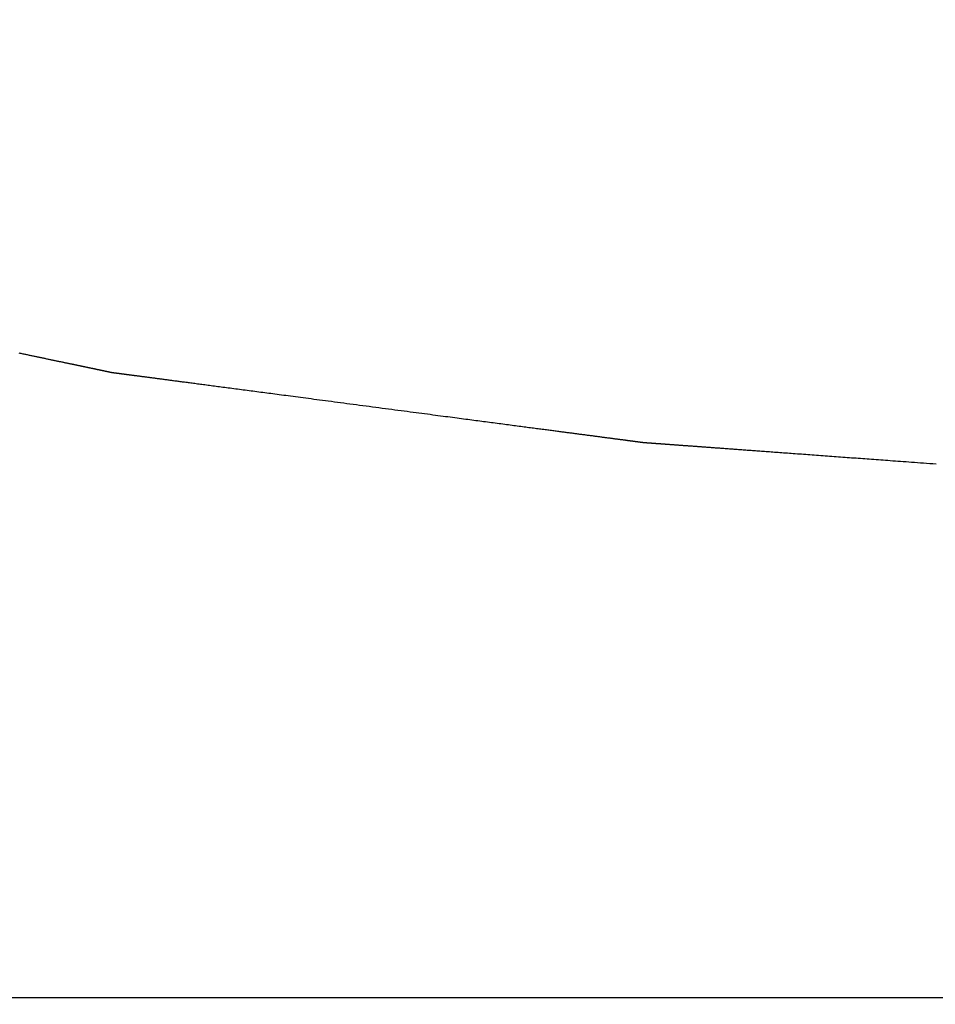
# Model space of a CAD drawing. Extents: x 0 to 841, y 0 to 594.
# Tile 41 of 129: x 354 to 387, y 200 to 235. Entities that reach past the tile are written whole.
import ezdxf

# ---------------------------------------------------------------- set-up
doc = ezdxf.new("R2010")
doc.units = 0
doc.header["$LTSCALE"] = 46.255
doc.header["$MEASUREMENT"] = 0
doc.header["$PDMODE"] = 3
doc.header["$PDSIZE"] = 0.3125
doc.layers.get('0').update_dxf_attribs({"linetype": 'CONTINUOUS'})
doc.layers.get('DEFPOINTS').update_dxf_attribs({"linetype": 'CONTINUOUS'})
doc.styles.get("Standard").update_dxf_attribs({"font": 'trium.ttf.shx'})
doc.dimstyles.new('DIMSTYLE_1', dxfattribs={"dimtxt": 2.2, "dimasz": 1, "dimexe": 0.18, "dimexo": 0.0625, "dimgap": 0.09, "dimtad": 1, "dimzin": 0, "dimtxsty": 'STANDARD', "dimblk": '_ARROW_FILLED', "dimcen": 0.09, "dimazin": 3, "dimtp": 0.01, "dimtfac": 1, "dimtdec": 4, "dimtix": 1, "dimtmove": 0, "dimatfit": 3, "dimtolj": 1, "dimtzin": 0})

# ---------------------------------------------------------------- blocks, each defined once
blk = doc.blocks.new('_ARROW_FILLED')
at = {"linetype": 'BYBLOCK'}
blk.add_hatch(color=0, dxfattribs=at).paths.add_polyline_path([(0, 0), (-1, 0.25), (-1, -0.25)], flags=0)
at = {"color": 0, "linetype": 'BYBLOCK'}
blk.add_lwpolyline([(0, 0), (-1, 0.25), (-1, -0.25), (-1, -0.25)], close=True, dxfattribs=at)
blk = doc.blocks.new('*D9')
at = {"color": 0}
for p, q in [((331.945, 247.769), (331.945, 199.586)), ((506.945, 247.769), (506.945, 199.586)), ((332.945, 199.766), (505.945, 199.766))]:
    blk.add_line(p, q, dxfattribs=at)
at = {"layer": 'DEFPOINTS', "color": 0}
for p in [(331.945, 247.831), (506.945, 247.831), (506.945, 199.766)]:
    blk.add_point(p, dxfattribs=at)
at = {"color": 0, "rotation": 180}
blk.add_blockref('_ARROW_FILLED', (331.945, 199.766), dxfattribs=at)
at = {"color": 0}
blk.add_blockref('_ARROW_FILLED', (506.945, 199.766), dxfattribs=at)
at = {"color": 0, "insert": (416.915, 201.416), "char_height": 2.2, "attachment_point": 5}
blk.add_mtext('\\A1;175.00', dxfattribs=at)

msp = doc.modelspace()

# ---------------------------------------------------------------- linework, layer by layer
at = {"color": 2, "linetype": 'CONTINUOUS'}
msp.add_lwpolyline([(353.6407, 222.9911), (353.6764, 222.9836), (353.7114, 222.9762), (353.7458, 222.969), (353.7795, 222.9619), (353.8127, 222.955), (353.8454, 222.9481), (353.8775, 222.9414), (353.9093, 222.9347), (353.9406, 222.9282), (353.9716, 222.9217), (354.0022, 222.9152), (354.0326, 222.9089), (354.0628, 222.9025), (354.0928, 222.8962), (354.1227, 222.89), (354.1525, 222.8837), (354.1822, 222.8775), (354.212, 222.8713), (354.2417, 222.865), (354.2714, 222.8588), (354.3012, 222.8525), (354.3309, 222.8463), (354.3606, 222.8401), (354.3904, 222.8338), (354.4201, 222.8276), (354.4498, 222.8214), (354.4796, 222.8151), (354.5093, 222.8089), (354.539, 222.8026), (354.5688, 222.7964), (354.5985, 222.7902), (354.6282, 222.7839), (354.658, 222.7777), (354.6877, 222.7715), (354.7173, 222.7653), (354.7469, 222.759), (354.7764, 222.7529), (354.8058, 222.7467), (354.8351, 222.7405), (354.8642, 222.7344), (354.8932, 222.7284), (354.9219, 222.7223), (354.9504, 222.7164), (354.9787, 222.7104), (355.0067, 222.7046), (355.0344, 222.6987), (355.0619, 222.693), (355.089, 222.6873), (355.1157, 222.6817), (355.1421, 222.6761), (355.1682, 222.6707), (355.194, 222.6653), (355.2195, 222.6599), (355.2446, 222.6547), (355.2693, 222.6495), (355.2938, 222.6443), (355.3179, 222.6393), (355.3417, 222.6343), (355.3652, 222.6294), (355.3883, 222.6245), (355.4111, 222.6197), (355.4335, 222.615), (355.4557, 222.6104), (355.4775, 222.6058), (355.499, 222.6013), (355.5201, 222.5969), (355.5409, 222.5925), (355.5614, 222.5882), (355.5816, 222.584), (355.6014, 222.5798), (355.6209, 222.5757), (355.64, 222.5717), (355.6589, 222.5678), (355.6774, 222.5639), (355.6955, 222.5601), (355.7134, 222.5563), (355.7309, 222.5527), (355.7481, 222.5491), (355.7649, 222.5455), (355.7815, 222.542), (355.7979, 222.5386), (355.8139, 222.5352), (355.8298, 222.5319), (355.8455, 222.5286), (355.8609, 222.5254), (355.8763, 222.5222), (355.8915, 222.519), (355.9066, 222.5158), (355.9216, 222.5127), (355.9365, 222.5095), (355.9514, 222.5064), (355.9663, 222.5033), (355.9811, 222.5002), (355.996, 222.4971), (356.0108, 222.4939), (356.0256, 222.4908), (356.0404, 222.4877), (356.0551, 222.4847), (356.0697, 222.4816), (356.0843, 222.4785), (356.0987, 222.4755), (356.1131, 222.4725), (356.1274, 222.4695), (356.1415, 222.4665), (356.1555, 222.4636), (356.1694, 222.4607), (356.1831, 222.4578), (356.1966, 222.455), (356.21, 222.4522), (356.2232, 222.4494), (356.2363, 222.4467), (356.2492, 222.444), (356.2619, 222.4413), (356.2744, 222.4387), (356.2868, 222.4361), (356.2991, 222.4335), (356.3111, 222.431), (356.323, 222.4285), (356.3347, 222.426), (356.3463, 222.4236), (356.3577, 222.4212), (356.3689, 222.4188), (356.38, 222.4165), (356.3909, 222.4142), (356.4016, 222.412), (356.4122, 222.4098), (356.4226, 222.4076), (356.4329, 222.4054), (356.4429, 222.4033), (356.4528, 222.4012), (356.4626, 222.3992), (356.4722, 222.3972), (356.4816, 222.3952), (356.4908, 222.3933), (356.4999, 222.3914), (356.5088, 222.3895), (356.5176, 222.3877), (356.5262, 222.3859), (356.5346, 222.3841), (356.5429, 222.3823), (356.551, 222.3806), (356.559, 222.379), (356.5669, 222.3773), (356.5746, 222.3757), (356.5822, 222.3741), (356.5896, 222.3725), (356.597, 222.371), (356.6042, 222.3695), (356.6114, 222.368), (356.6184, 222.3665), (356.6253, 222.3651), (356.6322, 222.3636), (356.639, 222.3622), (356.6457, 222.3608), (356.6523, 222.3594), (356.6588, 222.358), (356.6652, 222.3567), (356.6716, 222.3554), (356.6779, 222.354), (356.6841, 222.3527), (356.6902, 222.3515), (356.6962, 222.3502), (356.7022, 222.3489), (356.708, 222.3477), (356.7138, 222.3465), (356.7195, 222.3453), (356.7251, 222.3441), (356.7307, 222.343), (356.7361, 222.3418), (356.7415, 222.3407), (356.7468, 222.3396), (356.752, 222.3385), (356.7571, 222.3374), (356.7621, 222.3364), (356.7671, 222.3353), (356.772, 222.3343), (356.7767, 222.3333), (356.7815, 222.3323), (356.7861, 222.3313), (356.7906, 222.3304), (356.7951, 222.3295), (356.7995, 222.3285), (356.8038, 222.3276), (356.808, 222.3268), (356.8121, 222.3259), (356.8162, 222.325), (356.8202, 222.3242), (356.8241, 222.3234), (356.8279, 222.3226), (356.8317, 222.3218), (356.8355, 222.321), (356.8391, 222.3202), (356.8428, 222.3194), (356.8463, 222.3187), (356.8499, 222.318), (356.8533, 222.3172), (356.8568, 222.3165), (356.8601, 222.3158), (356.8635, 222.3151), (356.8668, 222.3144), (356.8701, 222.3137), (356.8733, 222.3131), (356.8765, 222.3124), (356.8796, 222.3117), (356.8827, 222.3111), (356.8857, 222.3104), (356.8888, 222.3098), (356.8917, 222.3092), (356.8947, 222.3086), (356.8976, 222.308), (356.9004, 222.3074), (356.9032, 222.3068), (356.906, 222.3062), (356.9087, 222.3056), (356.9114, 222.3051), (356.914, 222.3045), (356.9166, 222.304), (356.9191, 222.3034), (356.9216, 222.3029), (356.9241, 222.3024), (356.9265, 222.3019), (356.9288, 222.3014), (356.9311, 222.3009), (356.9333, 222.3005), (356.9355, 222.3), (356.9376, 222.2996), (356.9396, 222.2991), (356.9416, 222.2987), (356.9435, 222.2983), (356.9454, 222.2979), (356.9472, 222.2976), (356.949, 222.2972), (356.9507, 222.2968), (356.9524, 222.2965), (356.954, 222.2962), (356.9556, 222.2958), (356.9571, 222.2955), (356.9587, 222.2952), (356.9602, 222.2949), (356.9616, 222.2946), (356.9631, 222.2943), (356.9645, 222.294), (356.9659, 222.2937), (356.9673, 222.2934), (356.9687, 222.2931), (356.97, 222.2928), (356.9713, 222.2925), (356.9727, 222.2922), (356.974, 222.2919), (356.9752, 222.2916), (356.9765, 222.2914), (356.9778, 222.2911), (356.979, 222.2908), (356.9802, 222.2906), (356.9814, 222.2904), (356.9826, 222.2901), (356.9837, 222.2899), (356.9849, 222.2897), (356.986, 222.2895), (356.9871, 222.2893), (356.9883, 222.2892), (356.9893, 222.289), (356.9904, 222.2888), (356.9915, 222.2887), (356.9926, 222.2885), (356.9937, 222.2884), (356.9947, 222.2883), (356.9958, 222.2881), (356.9968, 222.288), (356.9979, 222.2879), (356.9989, 222.2877), (357, 222.2876), (357.0011, 222.2875), (357.0021, 222.2873), (357.0032, 222.2872), (357.0043, 222.287), (357.0054, 222.2869), (357.0066, 222.2867), (357.0078, 222.2866), (357.009, 222.2864), (357.0102, 222.2862), (357.0115, 222.2861), (357.0129, 222.2859), (357.0143, 222.2857), (357.0158, 222.2855), (357.0173, 222.2853), (357.0189, 222.2851), (357.0206, 222.2849), (357.0223, 222.2846), (357.0241, 222.2844), (357.026, 222.2842), (357.028, 222.2839), (357.03, 222.2836), (357.0321, 222.2834), (357.0343, 222.2831), (357.0366, 222.2828), (357.0389, 222.2825), (357.0413, 222.2822), (357.0438, 222.2818), (357.0463, 222.2815), (357.0489, 222.2811), (357.0516, 222.2808), (357.0544, 222.2804), (357.0572, 222.2801), (357.0601, 222.2797), (357.0631, 222.2793), (357.0662, 222.2789), (357.0693, 222.2785), (357.0725, 222.278), (357.0758, 222.2776), (357.0791, 222.2772), (357.0826, 222.2767), (357.086, 222.2763), (357.0896, 222.2758), (357.0932, 222.2753), (357.097, 222.2748), (357.1007, 222.2743), (357.1046, 222.2738), (357.1085, 222.2733), (357.1125, 222.2728), (357.1166, 222.2722), (357.1208, 222.2717), (357.125, 222.2711), (357.1294, 222.2705), (357.1338, 222.27), (357.1383, 222.2694), (357.1429, 222.2688), (357.1475, 222.2682), (357.1523, 222.2675), (357.1572, 222.2669), (357.1621, 222.2662), (357.1671, 222.2656), (357.1723, 222.2649), (357.1775, 222.2642), (357.1829, 222.2635), (357.1883, 222.2628), (357.1938, 222.2621), (357.1995, 222.2613), (357.2052, 222.2606), (357.211, 222.2598), (357.2169, 222.259), (357.2229, 222.2582), (357.2291, 222.2574), (357.2353, 222.2566), (357.2416, 222.2558), (357.248, 222.2549), (357.2545, 222.2541), (357.2611, 222.2532), (357.2678, 222.2523), (357.2746, 222.2514), (357.2814, 222.2505), (357.2884, 222.2496), (357.2955, 222.2487), (357.3027, 222.2477), (357.31, 222.2468), (357.3173, 222.2458), (357.3248, 222.2448), (357.3324, 222.2438), (357.3401, 222.2428), (357.3478, 222.2418), (357.3557, 222.2407), (357.3636, 222.2397), (357.3717, 222.2386), (357.3798, 222.2376), (357.3881, 222.2365), (357.3965, 222.2354), (357.405, 222.2342), (357.4136, 222.2331), (357.4224, 222.232), (357.4313, 222.2308), (357.4404, 222.2296), (357.4496, 222.2284), (357.459, 222.2271), (357.4685, 222.2259), (357.4783, 222.2246), (357.4882, 222.2233), (357.4983, 222.222), (357.5085, 222.2206), (357.5191, 222.2192), (357.5298, 222.2178), (357.5408, 222.2164), (357.5522, 222.2149), (357.5638, 222.2133), (357.5758, 222.2118), (357.5882, 222.2101), (357.601, 222.2084), (357.6142, 222.2067), (357.6278, 222.2049), (357.6419, 222.203), (357.6566, 222.2011), (357.6717, 222.1991), (357.6875, 222.197), (357.7038, 222.1949), (357.7206, 222.1927), (357.7381, 222.1904), (357.7562, 222.188), (357.7748, 222.1855), (357.794, 222.183), (357.8138, 222.1804), (357.8342, 222.1777), (357.8551, 222.175), (357.8767, 222.1721), (357.8988, 222.1692), (357.9215, 222.1662), (357.9448, 222.1632), (357.9687, 222.16), (357.9931, 222.1568), (358.0181, 222.1535), (358.0437, 222.1501), (358.0699, 222.1467), (358.0966, 222.1432), (358.1238, 222.1396), (358.1516, 222.1359), (358.1798, 222.1322), (358.2086, 222.1284), (358.2378, 222.1246), (358.2675, 222.1207), (358.2976, 222.1167), (358.3282, 222.1127), (358.3592, 222.1086), (358.3906, 222.1044), (358.4225, 222.1002), (358.4547, 222.096), (358.4872, 222.0917), (358.5201, 222.0874), (358.5534, 222.083), (358.5869, 222.0786), (358.6206, 222.0741), (358.6546, 222.0697), (358.6888, 222.0652), (358.7232, 222.0606), (358.7577, 222.0561), (358.7924, 222.0515), (358.8272, 222.0469), (358.862, 222.0424), (358.8969, 222.0378), (358.9319, 222.0332), (358.9668, 222.0286), (359.0018, 222.0239), (359.0369, 222.0193), (359.0721, 222.0147), (359.1076, 222.01), (359.1433, 222.0053), (359.1793, 222.0006), (359.2157, 221.9958), (359.2525, 221.9909), (359.2898, 221.986), (359.3276, 221.981), (359.3659, 221.976), (359.4049, 221.9709), (359.4445, 221.9656), (359.4849, 221.9603), (359.5261, 221.9549), (359.568, 221.9494), (359.6107, 221.9438), (359.6541, 221.938), (359.6984, 221.9322), (359.7434, 221.9263), (359.7892, 221.9202), (359.8358, 221.9141), (359.8831, 221.9079), (359.9312, 221.9015), (359.9801, 221.8951), (360.0298, 221.8886), (360.0803, 221.8819), (360.1315, 221.8752), (360.1835, 221.8683), (360.2363, 221.8614), (360.2899, 221.8543), (360.3442, 221.8472), (360.3993, 221.8399), (360.4552, 221.8325), (360.5119, 221.8251), (360.5693, 221.8175), (360.6275, 221.8098), (360.6865, 221.8021), (360.7463, 221.7942), (360.8068, 221.7862), (360.8682, 221.7781), (360.9302, 221.77), (360.9931, 221.7617), (361.0568, 221.7533), (361.1212, 221.7448), (361.1863, 221.7362), (361.2522, 221.7276), (361.3186, 221.7188), (361.3856, 221.71), (361.4531, 221.7011), (361.5211, 221.6922), (361.5895, 221.6831), (361.6583, 221.6741), (361.7273, 221.665), (361.7967, 221.6559), (361.8662, 221.6467), (361.9359, 221.6375), (362.0057, 221.6283), (362.0756, 221.6191), (362.1454, 221.6099), (362.2154, 221.6007), (362.2856, 221.5915), (362.3561, 221.5822), (362.427, 221.5728), (362.4985, 221.5634), (362.5705, 221.5539), (362.6433, 221.5444), (362.7169, 221.5347), (362.7914, 221.5249), (362.867, 221.5149), (362.9437, 221.5048), (363.0217, 221.4945), (363.101, 221.4841), (363.1817, 221.4735), (363.264, 221.4626), (363.3478, 221.4516), (363.4332, 221.4403), (363.5201, 221.4289), (363.6086, 221.4172), (363.6987, 221.4054), (363.7903, 221.3933), (363.8834, 221.381), (363.9781, 221.3686), (364.0744, 221.3559), (364.1722, 221.343), (364.2715, 221.3299), (364.3724, 221.3166), (364.4749, 221.3031), (364.5789, 221.2894), (364.6845, 221.2755), (364.7915, 221.2614), (364.8998, 221.2472), (365.0094, 221.2327), (365.1201, 221.2182), (365.2319, 221.2034), (365.3446, 221.1886), (365.4581, 221.1736), (365.5723, 221.1586), (365.6872, 221.1435), (365.8026, 221.1283), (365.9184, 221.113), (366.0345, 221.0977), (366.1508, 221.0824), (366.2672, 221.0671), (366.3836, 221.0518), (366.4999, 221.0364), (366.616, 221.0211), (366.7318, 221.0059), (366.8472, 220.9907), (366.9621, 220.9756), (367.0763, 220.9605), (367.1898, 220.9456), (367.3025, 220.9307), (367.4143, 220.916), (367.525, 220.9014), (367.6346, 220.887), (367.7429, 220.8727), (367.8499, 220.8586), (367.9555, 220.8447), (368.0595, 220.831), (368.162, 220.8175), (368.2629, 220.8043), (368.3622, 220.7912), (368.46, 220.7783), (368.5563, 220.7656), (368.651, 220.7531), (368.7441, 220.7409), (368.8357, 220.7288), (368.9258, 220.717), (369.0143, 220.7053), (369.1012, 220.6938), (369.1866, 220.6826), (369.2704, 220.6716), (369.3527, 220.6607), (369.4334, 220.6501), (369.5127, 220.6396), (369.5907, 220.6294), (369.6674, 220.6193), (369.743, 220.6093), (369.8175, 220.5995), (369.8911, 220.5898), (369.9639, 220.5802), (370.0359, 220.5707), (370.1074, 220.5613), (370.1783, 220.552), (370.2488, 220.5427), (370.319, 220.5335), (370.3889, 220.5242), (370.4588, 220.515), (370.5287, 220.5058), (370.5985, 220.4967), (370.6682, 220.4875), (370.7377, 220.4783), (370.8071, 220.4692), (370.8761, 220.4601), (370.9449, 220.451), (371.0133, 220.442), (371.0813, 220.4331), (371.1488, 220.4242), (371.2158, 220.4154), (371.2822, 220.4066), (371.3481, 220.3979), (371.4132, 220.3894), (371.4776, 220.3809), (371.5413, 220.3725), (371.6042, 220.3642), (371.6662, 220.356), (371.7276, 220.348), (371.7881, 220.34), (371.8479, 220.3321), (371.9069, 220.3243), (371.9651, 220.3167), (372.0225, 220.3091), (372.0792, 220.3016), (372.1351, 220.2943), (372.1902, 220.287), (372.2445, 220.2799), (372.2981, 220.2728), (372.3509, 220.2659), (372.4029, 220.259), (372.4541, 220.2523), (372.5046, 220.2456), (372.5543, 220.2391), (372.6032, 220.2326), (372.6513, 220.2263), (372.6986, 220.2201), (372.7452, 220.2139), (372.791, 220.2079), (372.836, 220.202), (372.8803, 220.1961), (372.9237, 220.1904), (372.9664, 220.1848), (373.0083, 220.1793), (373.0495, 220.1739), (373.0899, 220.1685), (373.1295, 220.1633), (373.1685, 220.1582), (373.2068, 220.1531), (373.2446, 220.1482), (373.2819, 220.1432), (373.3187, 220.1384), (373.3551, 220.1336), (373.3911, 220.1289), (373.4268, 220.1242), (373.4623, 220.1195), (373.4975, 220.1148), (373.5326, 220.1102), (373.5676, 220.1056), (373.6025, 220.101), (373.6375, 220.0964), (373.6724, 220.0918), (373.7073, 220.0872), (373.7423, 220.0826), (373.7772, 220.078), (373.8121, 220.0734), (373.8471, 220.0688), (373.882, 220.0642), (373.9169, 220.0596), (373.9519, 220.055), (373.9868, 220.0504), (374.0217, 220.0458), (374.0566, 220.0412), (374.0916, 220.0366), (374.1265, 220.032), (374.1614, 220.0274), (374.1963, 220.0228), (374.2312, 220.0182), (374.2659, 220.0136), (374.3006, 220.0091), (374.3352, 220.0045), (374.3695, 220), (374.4037, 219.9955), (374.4377, 219.991), (374.4715, 219.9866), (374.505, 219.9822), (374.5382, 219.9778), (374.5711, 219.9735), (374.6037, 219.9692), (374.6359, 219.9649), (374.6677, 219.9607), (374.6992, 219.9566), (374.7302, 219.9525), (374.7609, 219.9485), (374.7911, 219.9445), (374.821, 219.9405), (374.8505, 219.9367), (374.8796, 219.9328), (374.9084, 219.929), (374.9367, 219.9253), (374.9646, 219.9216), (374.9922, 219.918), (375.0194, 219.9144), (375.0461, 219.9109), (375.0725, 219.9074), (375.0985, 219.904), (375.1241, 219.9006), (375.1493, 219.8973), (375.1741, 219.894), (375.1984, 219.8908), (375.2223, 219.8877), (375.2457, 219.8846), (375.2686, 219.8816), (375.291, 219.8786), (375.3129, 219.8758), (375.3344, 219.8729), (375.3552, 219.8702), (375.3756, 219.8675), (375.3953, 219.8649), (375.4146, 219.8624), (375.4332, 219.8599), (375.4513, 219.8575), (375.4688, 219.8552), (375.4859, 219.853), (375.5024, 219.8508), (375.5185, 219.8487), (375.5342, 219.8466), (375.5495, 219.8446), (375.5644, 219.8426), (375.579, 219.8407), (375.5932, 219.8388), (375.6071, 219.837), (375.6208, 219.8352), (375.6342, 219.8334), (375.6474, 219.8317), (375.6604, 219.83), (375.6732, 219.8283), (375.6858, 219.8266), (375.6982, 219.825), (375.7104, 219.8234), (375.7223, 219.8218), (375.734, 219.8203), (375.7455, 219.8188), (375.7567, 219.8173), (375.7676, 219.8159), (375.7783, 219.8145), (375.7888, 219.8131), (375.7989, 219.8117), (375.8088, 219.8104), (375.8184, 219.8092), (375.8278, 219.808), (375.8368, 219.8068), (375.8456, 219.8056), (375.8541, 219.8045), (375.8624, 219.8034), (375.8704, 219.8023), (375.8783, 219.8013), (375.8859, 219.8003), (375.8934, 219.7993), (375.9006, 219.7984), (375.9078, 219.7974), (375.9147, 219.7965), (375.9216, 219.7956), (375.9283, 219.7947), (375.9349, 219.7938), (375.9414, 219.793), (375.9478, 219.7921), (375.9541, 219.7913), (375.9603, 219.7905), (375.9663, 219.7897), (375.9723, 219.7889), (375.9782, 219.7881), (375.9839, 219.7874), (375.9895, 219.7867), (375.995, 219.7859), (376.0003, 219.7852), (376.0055, 219.7845), (376.0106, 219.7839), (376.0156, 219.7832), (376.0204, 219.7826), (376.025, 219.782), (376.0296, 219.7814), (376.0339, 219.7808), (376.0382, 219.7802), (376.0423, 219.7797), (376.0463, 219.7792), (376.0502, 219.7787), (376.054, 219.7782), (376.0576, 219.7777), (376.0612, 219.7772), (376.0647, 219.7768), (376.0681, 219.7763), (376.0713, 219.7759), (376.0746, 219.7755), (376.0777, 219.775), (376.0807, 219.7746), (376.0837, 219.7742), (376.0866, 219.7739), (376.0895, 219.7735), (376.0922, 219.7731), (376.0949, 219.7728), (376.0975, 219.7724), (376.1, 219.7721), (376.1025, 219.7718), (376.1048, 219.7715), (376.1071, 219.7712), (376.1093, 219.7709), (376.1114, 219.7706), (376.1135, 219.7703), (376.1154, 219.7701), (376.1173, 219.7698), (376.1191, 219.7696), (376.1208, 219.7694), (376.1224, 219.7691), (376.124, 219.7689), (376.1255, 219.7687), (376.1269, 219.7686), (376.1283, 219.7684), (376.1296, 219.7682), (376.1309, 219.768), (376.1321, 219.7679), (376.1332, 219.7677), (376.1344, 219.7676), (376.1354, 219.7674), (376.1365, 219.7673), (376.1375, 219.7672), (376.1384, 219.767), (376.1394, 219.7669), (376.1403, 219.7668), (376.1412, 219.7667), (376.142, 219.7666), (376.1429, 219.7665), (376.1437, 219.7664), (376.1445, 219.7663), (376.1453, 219.7662), (376.1461, 219.7661), (376.1469, 219.766), (376.1477, 219.7659), (376.1484, 219.7658), (376.1492, 219.7657), (376.15, 219.7657), (376.1508, 219.7656), (376.1516, 219.7655), (376.1524, 219.7655), (376.1532, 219.7654), (376.154, 219.7654), (376.1548, 219.7653), (376.1557, 219.7652), (376.1565, 219.7652), (376.1573, 219.7651), (376.1582, 219.7651), (376.1591, 219.765), (376.16, 219.7649), (376.1609, 219.7649), (376.1618, 219.7648), (376.1627, 219.7648), (376.1636, 219.7647), (376.1646, 219.7646), (376.1656, 219.7645), (376.1666, 219.7645), (376.1676, 219.7644), (376.1687, 219.7643), (376.1698, 219.7642), (376.1709, 219.7641), (376.172, 219.7641), (376.1732, 219.764), (376.1744, 219.7639), (376.1757, 219.7638), (376.1769, 219.7637), (376.1783, 219.7636), (376.1796, 219.7635), (376.181, 219.7634), (376.1825, 219.7633), (376.184, 219.7632), (376.1856, 219.7631), (376.1872, 219.7629), (376.1888, 219.7628), (376.1906, 219.7627), (376.1924, 219.7626), (376.1942, 219.7624), (376.1962, 219.7623), (376.1982, 219.7621), (376.2002, 219.762), (376.2024, 219.7618), (376.2046, 219.7617), (376.2069, 219.7615), (376.2093, 219.7613), (376.2118, 219.7611), (376.2144, 219.761), (376.217, 219.7608), (376.2198, 219.7606), (376.2226, 219.7603), (376.2255, 219.7601), (376.2284, 219.7599), (376.2315, 219.7597), (376.2346, 219.7595), (376.2379, 219.7592), (376.2412, 219.759), (376.2446, 219.7587), (376.248, 219.7585), (376.2516, 219.7582), (376.2552, 219.7579), (376.259, 219.7577), (376.2628, 219.7574), (376.2668, 219.7571), (376.2708, 219.7568), (376.275, 219.7565), (376.2793, 219.7562), (376.2837, 219.7559), (376.2882, 219.7555), (376.2929, 219.7552), (376.2978, 219.7548), (376.3027, 219.7545), (376.3079, 219.7541), (376.3132, 219.7537), (376.3186, 219.7533), (376.3243, 219.7529), (376.33, 219.7525), (376.336, 219.752), (376.342, 219.7516), (376.3483, 219.7511), (376.3546, 219.7507), (376.3612, 219.7502), (376.3678, 219.7497), (376.3746, 219.7492), (376.3815, 219.7487), (376.3885, 219.7482), (376.3957, 219.7477), (376.403, 219.7471), (376.4104, 219.7466), (376.4179, 219.746), (376.4255, 219.7455), (376.4332, 219.7449), (376.441, 219.7443), (376.449, 219.7438), (376.457, 219.7432), (376.4652, 219.7426), (376.4734, 219.742), (376.4818, 219.7414), (376.4903, 219.7407), (376.4989, 219.7401), (376.5076, 219.7395), (376.5164, 219.7388), (376.5254, 219.7382), (376.5344, 219.7375), (376.5436, 219.7368), (376.5528, 219.7362), (376.5622, 219.7355), (376.5718, 219.7348), (376.5814, 219.7341), (376.5913, 219.7333), (376.6012, 219.7326), (376.6114, 219.7319), (376.6217, 219.7311), (376.6321, 219.7303), (376.6428, 219.7296), (376.6536, 219.7288), (376.6647, 219.728), (376.676, 219.7271), (376.6874, 219.7263), (376.6991, 219.7254), (376.711, 219.7246), (376.7232, 219.7237), (376.7355, 219.7228), (376.7481, 219.7219), (376.7609, 219.7209), (376.7739, 219.72), (376.7871, 219.719), (376.8006, 219.718), (376.8142, 219.717), (376.8281, 219.716), (376.8423, 219.715), (376.8566, 219.7139), (376.8711, 219.7128), (376.8859, 219.7118), (376.9009, 219.7107), (376.9161, 219.7095), (376.9316, 219.7084), (376.9472, 219.7073), (376.9631, 219.7061), (376.9792, 219.7049), (376.9955, 219.7037), (377.0121, 219.7025), (377.0288, 219.7013), (377.0458, 219.7), (377.063, 219.6988), (377.0805, 219.6975), (377.0981, 219.6962), (377.116, 219.6949), (377.134, 219.6936), (377.1523, 219.6922), (377.1709, 219.6909), (377.1896, 219.6895), (377.2084, 219.6881), (377.2275, 219.6867), (377.2467, 219.6853), (377.266, 219.6839), (377.2854, 219.6825), (377.305, 219.6811), (377.3246, 219.6796), (377.3443, 219.6782), (377.364, 219.6767), (377.3838, 219.6753), (377.4037, 219.6738), (377.4235, 219.6724), (377.4434, 219.6709), (377.4633, 219.6695), (377.4832, 219.668), (377.5032, 219.6665), (377.5234, 219.6651), (377.5437, 219.6636), (377.5642, 219.6621), (377.5848, 219.6606), (377.6057, 219.659), (377.6269, 219.6575), (377.6484, 219.6559), (377.6702, 219.6543), (377.6923, 219.6527), (377.7149, 219.651), (377.7378, 219.6494), (377.7612, 219.6476), (377.785, 219.6459), (377.8093, 219.6441), (377.834, 219.6423), (377.8591, 219.6405), (377.8847, 219.6386), (377.9107, 219.6367), (377.9372, 219.6348), (377.9641, 219.6328), (377.9914, 219.6308), (378.0192, 219.6287), (378.0475, 219.6267), (378.0761, 219.6246), (378.1052, 219.6224), (378.1348, 219.6203), (378.1648, 219.6181), (378.1952, 219.6159), (378.2261, 219.6136), (378.2574, 219.6113), (378.2892, 219.609), (378.3214, 219.6066), (378.354, 219.6042), (378.3871, 219.6018), (378.4206, 219.5993), (378.4546, 219.5969), (378.489, 219.5943), (378.5239, 219.5918), (378.5591, 219.5892), (378.5949, 219.5866), (378.631, 219.5839), (378.6677, 219.5813), (378.7047, 219.5785), (378.7421, 219.5758), (378.7798, 219.573), (378.8179, 219.5702), (378.8563, 219.5674), (378.8949, 219.5646), (378.9338, 219.5618), (378.9729, 219.5589), (379.0121, 219.556), (379.0515, 219.5531), (379.091, 219.5502), (379.1306, 219.5473), (379.1703, 219.5444), (379.21, 219.5415), (379.2497, 219.5386), (379.2895, 219.5357), (379.3294, 219.5328), (379.3694, 219.5299), (379.4097, 219.5269), (379.4503, 219.5239), (379.4913, 219.5209), (379.5326, 219.5179), (379.5744, 219.5148), (379.6168, 219.5117), (379.6597, 219.5086), (379.7033, 219.5054), (379.7476, 219.5022), (379.7927, 219.4989), (379.8386, 219.4955), (379.8853, 219.4921), (379.933, 219.4886), (379.9815, 219.485), (380.0309, 219.4814), (380.0812, 219.4777), (380.1324, 219.474), (380.1844, 219.4702), (380.2373, 219.4663), (380.2911, 219.4623), (380.3458, 219.4583), (380.4014, 219.4543), (380.4579, 219.4501), (380.5152, 219.4459), (380.5735, 219.4417), (380.6326, 219.4373), (380.6926, 219.4329), (380.7534, 219.4285), (380.8152, 219.424), (380.8778, 219.4194), (380.9413, 219.4147), (381.0057, 219.41), (381.071, 219.4052), (381.1372, 219.4004), (381.2042, 219.3955), (381.2722, 219.3905), (381.341, 219.3854), (381.4107, 219.3803), (381.4813, 219.3752), (381.5527, 219.3699), (381.6251, 219.3646), (381.6983, 219.3593), (381.7723, 219.3539), (381.8471, 219.3484), (381.9226, 219.3428), (381.9988, 219.3373), (382.0755, 219.3316), (382.1528, 219.326), (382.2305, 219.3203), (382.3087, 219.3146), (382.3872, 219.3088), (382.466, 219.303), (382.545, 219.2973), (382.6242, 219.2915), (382.7036, 219.2856), (382.783, 219.2798), (382.8624, 219.274), (382.9418, 219.2682), (383.0212, 219.2624), (383.1006, 219.2566), (383.18, 219.2507), (383.2593, 219.2449), (383.3387, 219.2391), (383.4181, 219.2333), (383.4975, 219.2275), (383.5769, 219.2217), (383.6563, 219.2159), (383.7357, 219.21), (383.8151, 219.2042), (383.8945, 219.1984), (383.9739, 219.1926), (384.0534, 219.1868), (384.1329, 219.1809), (384.2127, 219.1751), (384.2928, 219.1692), (384.3734, 219.1633), (384.4546, 219.1574), (384.5365, 219.1514), (384.6192, 219.1453), (384.7028, 219.1392), (384.7875, 219.133), (384.8734, 219.1267), (384.9606, 219.1203), (385.0492, 219.1138), (385.1393, 219.1072), (385.2311, 219.1005), (385.3246, 219.0937), (385.4199, 219.0867), (385.5169, 219.0796), (385.6157, 219.0723), (385.7163, 219.065), (385.8186, 219.0575), (385.9227, 219.0498), (386.0286, 219.0421), (386.1362, 219.0342), (386.2456, 219.0262), (386.3568, 219.0181), (386.4697, 219.0098), (386.5844, 219.0014), (386.7009, 218.9929)], dxfattribs=at)

# ---------------------------------------------------------------- dimensions: what is measured, and where the dimension line sits
dim = msp.add_linear_dim(base=(506.9454, 199.7663), p1=(331.9454, 247.8314), p2=(506.9454, 247.8314), dimstyle='DIMSTYLE_1', dxfattribs=at)
dim.commit()
dim.dimension.update_dxf_attribs({"geometry": '*D9', "text_midpoint": (416.9154, 201.4163), "dimtype": 160})

doc.saveas('drawing.dxf')
